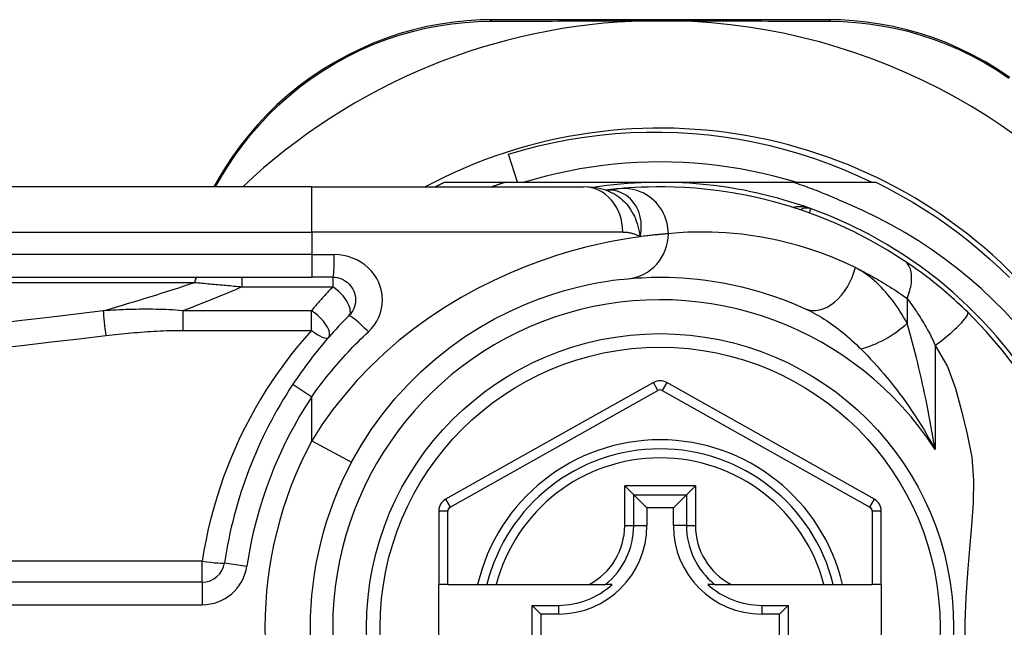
# Model space of a CAD drawing. Header units: inches. Extents: x 2.8 to 89.6, y 4.6 to 48.7.
# Tile 13 of 75: x 3.668 to 4.526, y 15.217 to 15.746. Entities that reach past the tile are written whole.
import ezdxf

# ---------------------------------------------------------------- set-up
doc = ezdxf.new("R2010")
doc.units = ezdxf.units.IN
doc.header["$MEASUREMENT"] = 0
doc.layers.add('Visible Edges(ANSI)', color=7, linetype='Continuous', lineweight=25)
doc.layers.add('Visible Tangent Edges(ANSI)', color=7, linetype='Continuous', lineweight=25)

msp = doc.modelspace()

# ---------------------------------------------------------------- linework, layer by layer
at = {"layer": 'Visible Edges(ANSI)'}
for p, q in [((4.37234, 15.74641), (4.08026, 15.74641)), ((4.10186, 15.60468), (4.09392, 15.62929)), ((3.84147, 15.60842), (3.83705, 15.60075)), ((3.92241, 15.60075), (3.27335, 15.60075)), ((3.92241, 15.60075), (4.15967, 15.60075)), ((4.03802, 15.60468), (4.09108, 15.60468)), ((4.09108, 15.60468), (4.22611, 15.60468)), ((4.22611, 15.60468), (4.34203, 15.60468)), ((4.34203, 15.60468), (4.41419, 15.60468)), ((4.17885, 15.59783), (4.1788, 15.59782)), ((3.27335, 15.52201), (3.92241, 15.52201)), ((3.94084, 15.52201), (3.92241, 15.52201)), ((4.22033, 15.43018), (4.03914, 15.32854)), ((4.41291, 15.32854), (4.23189, 15.43018)), ((4.19527, 15.34024), (4.20311, 15.3324)), ((4.20311, 15.3324), (4.21454, 15.32097)), ((4.2491, 15.3324), (4.23767, 15.32097)), ((4.2491, 15.3324), (4.25694, 15.34024)), ((4.03311, 15.31824), (4.03311, 15.25429)), ((4.21454, 15.32097), (4.21454, 15.30547)), ((4.23767, 15.32097), (4.21454, 15.32097)), ((4.23767, 15.30547), (4.23767, 15.32097)), ((4.41893, 15.25429), (4.41893, 15.31824)), ((3.82691, 15.25625), (3.17493, 15.25625)), ((4.04098, 15.25429), (4.03311, 15.25429)), ((4.03311, 15.17949), (4.03311, 15.25429)), ((4.04098, 15.25429), (4.06706, 15.25429)), ((4.06706, 15.25429), (4.07516, 15.25429)), ((4.07516, 15.25429), (4.08329, 15.25429)), ((4.08329, 15.25429), (4.16426, 15.25429)), ((4.16426, 15.25429), (4.17854, 15.25429)), ((4.18445, 15.25429), (4.17854, 15.25429)), ((4.27367, 15.25429), (4.26776, 15.25429)), ((4.27367, 15.25429), (4.28795, 15.25429)), ((4.28795, 15.25429), (4.36893, 15.25429)), ((4.36893, 15.25429), (4.37705, 15.25429)), ((4.37705, 15.25429), (4.38515, 15.25429)), ((4.38515, 15.25429), (4.41106, 15.25429)), ((4.41893, 15.25429), (4.41106, 15.25429)), ((4.41893, 15.25429), (4.41893, 15.17949)), ((4.11444, 15.19774), (4.11444, 15.23603)), ((4.11444, 15.23603), (4.12202, 15.22845)), ((4.11444, 15.23603), (4.13752, 15.23603)), ((4.31469, 15.23603), (4.33777, 15.23603)), ((4.33777, 15.23603), (4.33019, 15.22845)), ((4.33777, 15.23603), (4.33777, 15.19774)), ((4.12202, 15.22845), (4.12202, 15.20532)), ((4.13752, 15.22845), (4.12202, 15.22845)), ((4.33019, 15.22845), (4.31469, 15.22845)), ((4.33019, 15.20532), (4.33019, 15.22845))]:
    msp.add_line(p, q, dxfattribs=at)
at = {"layer": 'Visible Edges(ANSI)', "flags": 128}
for points in [[(4.08026, 15.74641), (4.06912, 15.74619), (4.05777, 15.74549), (4.04623, 15.74431), (4.03457, 15.7426), (4.02284, 15.74036), (4.01108, 15.73759), (3.99931, 15.73426), (3.98759, 15.73037), (3.97596, 15.7259), (3.96448, 15.72087), (3.95318, 15.71531), (3.94212, 15.70923), (3.93135, 15.70267), (3.92091, 15.69565), (3.91086, 15.6882), (3.90123, 15.68034), (3.89207, 15.67214), (3.88338, 15.66363), (3.87516, 15.65485), (3.86743, 15.64584), (3.86019, 15.63666), (3.85345, 15.62733), (3.8472, 15.6179), (3.84147, 15.60842)], [(4.21379, 15.74542), (4.21481, 15.74544), (4.21584, 15.74546), (4.21687, 15.74548), (4.2179, 15.7455), (4.21894, 15.74551), (4.21996, 15.74552), (4.22099, 15.74553), (4.22202, 15.74554), (4.22304, 15.74555), (4.22407, 15.74555), (4.22509, 15.74555), (4.22612, 15.74556), (4.22714, 15.74555), (4.22816, 15.74555), (4.22919, 15.74555), (4.23021, 15.74554), (4.23124, 15.74553), (4.23226, 15.74552), (4.23329, 15.74551), (4.23432, 15.7455), (4.23534, 15.74548), (4.23637, 15.74546), (4.2374, 15.74544), (4.23843, 15.74542)], [(4.53109, 15.69605), (4.52065, 15.70304), (4.50989, 15.70957), (4.49885, 15.71561), (4.48758, 15.72114), (4.47612, 15.72613), (4.46452, 15.73054), (4.45284, 15.73438), (4.44113, 15.73766), (4.42942, 15.7404), (4.41776, 15.7426), (4.40618, 15.74429), (4.39472, 15.74548), (4.38343, 15.74618), (4.37234, 15.74641)], [(4.09392, 15.62929), (4.10697, 15.6331), (4.12012, 15.63649), (4.13336, 15.63946), (4.14667, 15.64201), (4.16005, 15.64415), (4.17348, 15.64586), (4.18696, 15.64715), (4.20048, 15.64802), (4.21402, 15.64846), (4.22758, 15.64848), (4.24115, 15.64808), (4.25471, 15.64724), (4.26825, 15.64598), (4.28173, 15.64429), (4.29514, 15.64218), (4.30846, 15.63965), (4.32168, 15.63671), (4.3348, 15.63335), (4.34781, 15.62958), (4.36069, 15.62541), (4.37344, 15.62083), (4.38605, 15.61584), (4.3985, 15.61046), (4.41079, 15.60468)], [(4.34466, 15.60468), (4.33504, 15.60749), (4.32535, 15.61007), (4.3156, 15.6124), (4.30579, 15.61449), (4.29594, 15.61634), (4.28604, 15.61795), (4.27611, 15.6193), (4.26614, 15.62042), (4.25616, 15.62128), (4.24615, 15.6219), (4.23613, 15.62228), (4.22611, 15.6224), (4.21608, 15.62228), (4.20606, 15.6219), (4.19606, 15.62128), (4.18607, 15.62042), (4.17611, 15.6193), (4.16617, 15.61795), (4.15628, 15.61634), (4.14642, 15.61449), (4.13662, 15.6124), (4.12687, 15.61007), (4.11718, 15.60749), (4.10755, 15.60468)], [(4.03011, 15.60075), (4.03044, 15.60091), (4.03077, 15.60108), (4.0311, 15.60125), (4.03143, 15.60141), (4.03175, 15.60158), (4.03208, 15.60175), (4.03241, 15.60191), (4.03274, 15.60208), (4.03307, 15.60224), (4.0334, 15.60241), (4.03373, 15.60257), (4.03406, 15.60273), (4.03439, 15.6029), (4.03472, 15.60306), (4.03505, 15.60323), (4.03538, 15.60339), (4.03571, 15.60355), (4.03604, 15.60371), (4.03637, 15.60388), (4.0367, 15.60404), (4.03703, 15.6042), (4.03736, 15.60436), (4.03769, 15.60452), (4.03802, 15.60468)], [(4.09108, 15.60468), (4.0906, 15.60453), (4.09011, 15.60437), (4.08963, 15.60421), (4.08914, 15.60405), (4.08866, 15.60389), (4.08817, 15.60373), (4.08769, 15.60357), (4.0872, 15.60341), (4.08672, 15.60325), (4.08624, 15.60308), (4.08575, 15.60292), (4.08527, 15.60276), (4.08478, 15.60259), (4.0843, 15.60243), (4.08382, 15.60226), (4.08334, 15.6021), (4.08285, 15.60193), (4.08237, 15.60176), (4.08189, 15.60159), (4.08141, 15.60143), (4.08092, 15.60126), (4.08044, 15.60109), (4.07996, 15.60092), (4.07948, 15.60075)], [(4.1791, 15.59772), (4.16922, 15.60004), (4.15967, 15.60075)], [(4.19085, 15.59912), (4.19051, 15.59909), (4.19016, 15.59906), (4.18979, 15.59902), (4.18941, 15.59899), (4.18901, 15.59895), (4.1886, 15.59891), (4.18817, 15.59887), (4.18774, 15.59882), (4.18728, 15.59878), (4.18682, 15.59873), (4.18634, 15.59868), (4.18584, 15.59863), (4.18534, 15.59857), (4.18481, 15.59852), (4.18428, 15.59846), (4.18373, 15.5984), (4.18317, 15.59834), (4.18259, 15.59827), (4.182, 15.5982), (4.1814, 15.59813), (4.18078, 15.59806), (4.18015, 15.59798), (4.17951, 15.59791), (4.17885, 15.59783)], [(4.43904, 15.53627), (4.42426, 15.54564), (4.40949, 15.55411), (4.39481, 15.56169), (4.3803, 15.56842), (4.36604, 15.57433), (4.35211, 15.57947), (4.33856, 15.5839), (4.32541, 15.58768), (4.31271, 15.59085), (4.3005, 15.59347), (4.28881, 15.59559), (4.27765, 15.59727), (4.26705, 15.59856), (4.25703, 15.5995), (4.24759, 15.60014), (4.23876, 15.60054), (4.23055, 15.60072), (4.22295, 15.60073), (4.21599, 15.60061), (4.20966, 15.60039), (4.20398, 15.60011), (4.19895, 15.59978), (4.19457, 15.59945), (4.19085, 15.59912)], [(4.39024, 15.58554), (4.38828, 15.58646), (4.38632, 15.58737), (4.38435, 15.58827), (4.38238, 15.58916), (4.3804, 15.59004), (4.37842, 15.59091), (4.37643, 15.59177), (4.37444, 15.59261), (4.37245, 15.59345), (4.37045, 15.59427), (4.36844, 15.59509), (4.36643, 15.59589), (4.36442, 15.59668), (4.36241, 15.59746), (4.36039, 15.59824), (4.35836, 15.599), (4.35633, 15.59974), (4.3543, 15.60048), (4.35227, 15.60121), (4.35023, 15.60193), (4.34818, 15.60263), (4.34613, 15.60333), (4.34408, 15.60401), (4.34203, 15.60468)], [(4.41419, 15.60468), (4.4249, 15.5993), (4.43546, 15.59362), (4.44586, 15.58765), (4.45609, 15.5814), (4.46614, 15.57486), (4.476, 15.56805), (4.48567, 15.56096), (4.49514, 15.55361), (4.50441, 15.54599), (4.51345, 15.53813), (4.52228, 15.53001), (4.53087, 15.52165)], [(4.53542, 15.48249), (4.52603, 15.49259), (4.51629, 15.50237), (4.50622, 15.51181), (4.49582, 15.52092), (4.48512, 15.52968), (4.47413, 15.53805), (4.46288, 15.54604), (4.45136, 15.55364), (4.4396, 15.56085), (4.42759, 15.56764), (4.41536, 15.57403), (4.40291, 15.58), (4.39024, 15.58554)], [(4.49429, 15.49153), (4.49207, 15.49368), (4.48982, 15.49582), (4.48755, 15.49795), (4.48525, 15.50007), (4.48293, 15.50217), (4.4806, 15.50426), (4.47824, 15.50633), (4.47589, 15.50836), (4.47353, 15.51037), (4.47116, 15.51234), (4.4688, 15.51429), (4.46645, 15.51619), (4.46409, 15.51807), (4.46175, 15.51991), (4.45941, 15.52171), (4.45709, 15.52347), (4.45477, 15.52521), (4.45246, 15.5269), (4.45017, 15.52856), (4.4479, 15.53019), (4.44564, 15.53177), (4.44342, 15.53331), (4.44121, 15.53481), (4.43904, 15.53627)], [(3.94084, 15.52201), (3.94276, 15.52191), (3.94467, 15.52162), (3.94653, 15.52114), (3.94835, 15.52049), (3.95009, 15.51967), (3.95175, 15.51869), (3.9533, 15.51755), (3.95473, 15.51627), (3.95602, 15.51485), (3.95717, 15.5133), (3.95816, 15.51164), (3.95899, 15.50989), (3.95965, 15.50806), (3.96013, 15.50618), (3.96043, 15.50427), (3.96053, 15.50234), (3.96043, 15.50041), (3.96015, 15.4985), (3.95968, 15.49661), (3.95903, 15.49479), (3.9582, 15.49304), (3.9572, 15.49138), (3.95605, 15.48982), (3.95476, 15.4884)], [(4.19808, 15.52072), (4.20054, 15.52093), (4.20338, 15.52116), (4.2066, 15.52138), (4.2102, 15.52159), (4.21417, 15.52177), (4.21851, 15.52191), (4.22322, 15.52199), (4.22829, 15.522), (4.23371, 15.52191), (4.23947, 15.52172), (4.24557, 15.5214), (4.252, 15.52092), (4.25877, 15.52026), (4.26588, 15.51941), (4.27331, 15.51833), (4.28107, 15.51701), (4.28914, 15.51542), (4.29752, 15.51353), (4.30617, 15.51131), (4.31506, 15.50875), (4.32417, 15.50581), (4.33348, 15.50249), (4.34295, 15.49875), (4.35257, 15.49456)], [(3.95712, 15.36092), (3.96542, 15.37543), (3.97451, 15.3895), (3.98435, 15.40304), (3.9949, 15.41598), (4.00609, 15.42827), (4.01785, 15.43986), (4.03008, 15.45069), (4.0427, 15.46073), (4.05563, 15.46989), (4.06873, 15.47818), (4.08186, 15.48561), (4.09486, 15.49219), (4.1076, 15.49794), (4.11994, 15.50288), (4.13172, 15.50703), (4.14281, 15.51042), (4.15307, 15.51317), (4.16247, 15.51537), (4.17095, 15.51708), (4.17847, 15.51838), (4.18499, 15.51932), (4.19046, 15.51998), (4.19484, 15.52042), (4.19808, 15.52072)], [(3.95476, 15.4884), (3.95251, 15.48613), (3.95027, 15.48384), (3.94805, 15.48153), (3.94585, 15.4792), (3.94367, 15.47684), (3.94151, 15.47447), (3.93936, 15.47208), (3.93723, 15.46967), (3.93512, 15.46724), (3.93303, 15.46479), (3.93097, 15.46232), (3.92892, 15.45984), (3.92689, 15.45733), (3.92488, 15.45481), (3.92289, 15.45228), (3.92093, 15.44972), (3.91898, 15.44715), (3.91706, 15.44456), (3.91516, 15.44196), (3.91328, 15.43935), (3.91143, 15.43671), (3.90959, 15.43407), (3.90779, 15.43141), (3.906, 15.42873)], [(4.53801, 15.44066), (4.52467, 15.4582), (4.51039, 15.47482), (4.49429, 15.49153)]]:
    msp.add_lwpolyline(points, dxfattribs=at)
at = {"layer": 'Visible Edges(ANSI)'}
msp.add_circle((4.22611, 15.21689), 0.25591, dxfattribs=at)
for centre, radius, start, end in [((4.22611, 15.21603), 0.52953, 91.33308, 133.40464), ((4.22611, 15.21603), 0.52953, 33.07249, 88.66692), ((4.22611, 15.21689), 0.43504, 241.92751, 118.07249), ((4.22611, 15.21689), 0.3878, 70.21195, 98.66609), ((4.22611, 15.21689), 0.3878, 261.33391, 70.21195), ((4.35406, 15.57252), 0.00984, 70.21195, 123.93658), ((4.22611, 15.21689), 0.38386, 146.50369, 171.58673), ((4.2261, 15.41988), 0.01181, 60.68681, 119.29123), ((4.22611, 15.21689), 0.15551, 13.91643, 166.08357), ((4.22611, 15.21689), 0.30512, 151.83282, 208.16718), ((4.04492, 15.31824), 0.01181, 119.29123, 180), ((4.40712, 15.31824), 0.01181, 0, 60.68681), ((4.13752, 15.30547), 0.07702, 270, 0), ((4.31469, 15.30547), 0.07702, 180, 270), ((3.82691, 15.27593), 0.01969, 270, 351.58673), ((4.13752, 15.30547), 0.06944, 270, 312.51741), ((4.31469, 15.30547), 0.06944, 227.48259, 270)]:
    msp.add_arc(centre, radius, start, end, dxfattribs=at)
at = {"layer": 'Visible Tangent Edges(ANSI)'}
for p, q in [((3.83855, 15.60074), (3.84386, 15.60988)), ((3.92241, 15.56138), (3.92241, 15.60075)), ((3.27335, 15.56138), (3.92241, 15.56138)), ((4.19357, 15.56138), (3.92241, 15.56138)), ((3.92241, 15.56138), (3.92241, 15.54169)), ((3.92241, 15.54169), (3.27335, 15.54169)), ((3.92241, 15.54169), (3.92241, 15.52201)), ((3.92241, 15.54169), (3.94207, 15.54169)), ((3.86149, 15.52201), (3.86149, 15.51366)), ((3.94084, 15.52201), (3.94084, 15.51366)), ((3.27103, 15.51741), (3.82017, 15.51741)), ((3.86149, 15.51366), (3.94084, 15.51366)), ((4.44151, 15.50351), (4.44151, 15.48185)), ((3.80987, 15.49278), (3.80987, 15.47568)), ((3.92207, 15.49278), (3.80987, 15.49278)), ((3.92207, 15.47568), (3.92207, 15.49278)), ((3.80987, 15.47568), (3.92207, 15.47568)), ((4.46581, 15.46236), (4.46581, 15.37185)), ((3.906, 15.42873), (3.92241, 15.41787)), ((4.22418, 15.42331), (4.22033, 15.43018)), ((4.23189, 15.43018), (4.22803, 15.42331)), ((4.04299, 15.32167), (4.22418, 15.42331)), ((4.22803, 15.42331), (4.40905, 15.32167)), ((3.92241, 15.3795), (3.92241, 15.41787)), ((3.92241, 15.3795), (3.95712, 15.36092)), ((4.19527, 15.30547), (4.19527, 15.34024)), ((4.25694, 15.34024), (4.19527, 15.34024)), ((4.20311, 15.30547), (4.20311, 15.3324)), ((4.20311, 15.3324), (4.2491, 15.3324)), ((4.2491, 15.3324), (4.2491, 15.30547)), ((4.25694, 15.34024), (4.25694, 15.30547)), ((4.03914, 15.32854), (4.04299, 15.32167)), ((4.40905, 15.32167), (4.41291, 15.32854)), ((4.04098, 15.31824), (4.03311, 15.31824)), ((4.04098, 15.25429), (4.04098, 15.31824)), ((4.41893, 15.31824), (4.41106, 15.31824)), ((4.41106, 15.31824), (4.41106, 15.25429)), ((4.19527, 15.30547), (4.20311, 15.30547)), ((4.20311, 15.30547), (4.21454, 15.30547)), ((4.2491, 15.30547), (4.23767, 15.30547)), ((4.2491, 15.30547), (4.25694, 15.30547)), ((3.82691, 15.27454), (3.17493, 15.27454)), ((3.82691, 15.25625), (3.82691, 15.27454)), ((3.84638, 15.27305), (3.86585, 15.27017)), ((3.82691, 15.25625), (3.82691, 15.23656)), ((3.17493, 15.23656), (3.82691, 15.23656)), ((4.13752, 15.23603), (4.13752, 15.22845)), ((4.31469, 15.23603), (4.31469, 15.22845))]:
    msp.add_line(p, q, dxfattribs=at)
at = {"layer": 'Visible Tangent Edges(ANSI)', "flags": 128}
for points in [[(3.84386, 15.60988), (3.84951, 15.61914), (3.85566, 15.62835), (3.86229, 15.63745), (3.86941, 15.64642), (3.877, 15.65522), (3.88506, 15.66379), (3.89359, 15.67211), (3.90258, 15.68013), (3.91201, 15.68781), (3.92187, 15.69509), (3.93209, 15.70196), (3.94264, 15.70838), (3.95347, 15.71433), (3.96453, 15.71979), (3.97577, 15.72472), (3.98715, 15.72911), (3.99862, 15.73294), (4.01013, 15.73622), (4.02164, 15.73897), (4.03312, 15.74119), (4.04453, 15.7429), (4.05582, 15.7441), (4.06693, 15.74482), (4.07783, 15.74509)], [(4.07783, 15.74509), (4.08306, 15.74511), (4.08833, 15.74513), (4.09365, 15.74515), (4.09901, 15.74517), (4.10442, 15.74519), (4.10986, 15.74521), (4.11534, 15.74523), (4.12087, 15.74525), (4.12643, 15.74526), (4.13203, 15.74528), (4.13767, 15.7453), (4.14334, 15.74531), (4.14905, 15.74533), (4.15479, 15.74534), (4.16057, 15.74535), (4.16638, 15.74536), (4.17222, 15.74537), (4.17809, 15.74538), (4.184, 15.74539), (4.18992, 15.7454), (4.19587, 15.74541), (4.20183, 15.74541), (4.2078, 15.74542), (4.21379, 15.74542)], [(4.23843, 15.74542), (4.24442, 15.74542), (4.2504, 15.74541), (4.25637, 15.74541), (4.26233, 15.7454), (4.26826, 15.74539), (4.27417, 15.74538), (4.28006, 15.74537), (4.28591, 15.74536), (4.29173, 15.74535), (4.29752, 15.74534), (4.30328, 15.74533), (4.30901, 15.74531), (4.31471, 15.7453), (4.32037, 15.74528), (4.32599, 15.74526), (4.33158, 15.74525), (4.33713, 15.74523), (4.34264, 15.74521), (4.34811, 15.74519), (4.35354, 15.74517), (4.35892, 15.74515), (4.36425, 15.74513), (4.36954, 15.74511), (4.37477, 15.74508)], [(4.37477, 15.74508), (4.38563, 15.74481), (4.39668, 15.74408), (4.40789, 15.74288), (4.41922, 15.74119), (4.43063, 15.739), (4.44209, 15.73629), (4.45355, 15.73306), (4.46497, 15.72928), (4.47632, 15.72494), (4.48754, 15.72005), (4.49858, 15.71463), (4.50939, 15.70871), (4.51993, 15.70232), (4.53015, 15.69548)], [(4.23333, 15.55992), (4.23325, 15.56237), (4.23301, 15.56488), (4.2326, 15.56743), (4.23201, 15.57), (4.23124, 15.57257), (4.23028, 15.57513), (4.22912, 15.57765), (4.22778, 15.58012), (4.22624, 15.58251), (4.22453, 15.5848), (4.22265, 15.58696), (4.22061, 15.58899), (4.21842, 15.59086), (4.21612, 15.59256), (4.21371, 15.59407), (4.21122, 15.5954), (4.20867, 15.59653), (4.20608, 15.59746), (4.20348, 15.59819), (4.20088, 15.59873), (4.1983, 15.59908), (4.19576, 15.59926), (4.19327, 15.59927), (4.19085, 15.59912)], [(4.18013, 15.59792), (4.18006, 15.59792), (4.17998, 15.59791), (4.17991, 15.59791), (4.17984, 15.59791), (4.17978, 15.5979), (4.17971, 15.5979), (4.17965, 15.59789), (4.17959, 15.59789), (4.17953, 15.59789), (4.17947, 15.59788), (4.17942, 15.59788), (4.17936, 15.59787), (4.17931, 15.59787), (4.17926, 15.59787), (4.17921, 15.59786), (4.17917, 15.59786), (4.17912, 15.59785), (4.17908, 15.59785), (4.17904, 15.59785), (4.179, 15.59784), (4.17896, 15.59784), (4.17892, 15.59783), (4.17889, 15.59783), (4.17885, 15.59783)], [(4.1791, 15.59773), (4.18105, 15.59703), (4.18297, 15.59623), (4.18485, 15.59532), (4.18668, 15.5943), (4.18847, 15.59317), (4.1902, 15.59195), (4.19187, 15.59063), (4.19348, 15.58922), (4.19502, 15.58773), (4.19649, 15.58614), (4.19789, 15.58448), (4.19922, 15.58273), (4.20046, 15.58091), (4.20162, 15.57902), (4.20269, 15.57708), (4.20368, 15.57507), (4.20458, 15.57301), (4.20539, 15.5709), (4.20613, 15.56874), (4.20678, 15.56653), (4.20736, 15.56427), (4.20786, 15.56197), (4.20828, 15.55962), (4.20864, 15.55724)], [(4.20864, 15.55724), (4.20921, 15.55997), (4.20958, 15.5627), (4.20975, 15.56539), (4.20973, 15.56805), (4.20952, 15.57066), (4.20912, 15.57321), (4.20855, 15.57569), (4.20781, 15.5781), (4.20691, 15.5804), (4.20585, 15.58261), (4.20465, 15.58469), (4.20331, 15.58665), (4.20184, 15.58848), (4.20025, 15.59017), (4.19855, 15.59171), (4.19675, 15.59309), (4.19486, 15.59431), (4.1929, 15.59536), (4.19088, 15.59624), (4.18879, 15.59694), (4.18666, 15.59746), (4.18449, 15.5978), (4.18231, 15.59795), (4.18013, 15.59792)], [(4.35739, 15.58178), (4.35678, 15.582), (4.35617, 15.58219), (4.35555, 15.58238), (4.35493, 15.58255), (4.3543, 15.58271), (4.35367, 15.58285), (4.35303, 15.58298), (4.3524, 15.5831), (4.35176, 15.5832), (4.35112, 15.58328), (4.35048, 15.58335), (4.34985, 15.58341), (4.34921, 15.58345), (4.34857, 15.58347), (4.34793, 15.58347), (4.3473, 15.58346), (4.34666, 15.58344), (4.34603, 15.58339), (4.3454, 15.58333), (4.34477, 15.58325), (4.34415, 15.58315), (4.34354, 15.58303), (4.34293, 15.58289), (4.34233, 15.58273)], [(4.35657, 15.57789), (4.35663, 15.57819), (4.35669, 15.57848), (4.35675, 15.57876), (4.35681, 15.57903), (4.35686, 15.57929), (4.35692, 15.57954), (4.35697, 15.57977), (4.35701, 15.58), (4.35706, 15.58021), (4.3571, 15.5804), (4.35714, 15.58059), (4.35718, 15.58076), (4.35721, 15.58092), (4.35724, 15.58107), (4.35727, 15.5812), (4.35729, 15.58132), (4.35732, 15.58143), (4.35734, 15.58152), (4.35735, 15.5816), (4.35737, 15.58167), (4.35738, 15.58172), (4.35739, 15.58175), (4.35739, 15.58178), (4.35739, 15.58178)], [(4.20864, 15.55724), (4.20067, 15.55607), (4.1918, 15.55461), (4.18209, 15.55279), (4.17157, 15.55055), (4.16029, 15.54786), (4.14829, 15.54464), (4.13567, 15.54081), (4.12252, 15.53637), (4.10896, 15.53129), (4.0951, 15.52556), (4.08103, 15.51918), (4.06688, 15.51213), (4.05274, 15.5044), (4.03873, 15.49599), (4.02496, 15.48687), (4.01151, 15.4771), (3.99843, 15.4667), (3.9858, 15.45572), (3.97367, 15.44419), (3.96211, 15.43214), (3.95117, 15.4196), (3.94088, 15.40661), (3.93128, 15.39323), (3.92241, 15.3795)], [(4.19357, 15.56138), (4.19426, 15.56137), (4.19495, 15.56135), (4.19563, 15.56131), (4.19631, 15.56127), (4.19698, 15.5612), (4.19765, 15.56113), (4.19832, 15.56104), (4.19897, 15.56093), (4.19963, 15.56081), (4.20027, 15.56068), (4.20091, 15.56053), (4.20155, 15.56037), (4.20218, 15.56019), (4.2028, 15.56), (4.20341, 15.55979), (4.20402, 15.55957), (4.20463, 15.55933), (4.20522, 15.55907), (4.20581, 15.55881), (4.20639, 15.55852), (4.20696, 15.55822), (4.20753, 15.55791), (4.20809, 15.55758), (4.20864, 15.55724)], [(4.23333, 15.55992), (4.23275, 15.55987), (4.23212, 15.55982), (4.23146, 15.55977), (4.23075, 15.55971), (4.23001, 15.55964), (4.22923, 15.55957), (4.22841, 15.5595), (4.22755, 15.55942), (4.22665, 15.55934), (4.22571, 15.55925), (4.22474, 15.55915), (4.22372, 15.55905), (4.22267, 15.55894), (4.22158, 15.55882), (4.22046, 15.5587), (4.21929, 15.55857), (4.21809, 15.55843), (4.21685, 15.55829), (4.21557, 15.55813), (4.21426, 15.55797), (4.21291, 15.5578), (4.21152, 15.55762), (4.2101, 15.55743), (4.20864, 15.55724)], [(4.39635, 15.53039), (4.3862, 15.53511), (4.3762, 15.53934), (4.36638, 15.5431), (4.35677, 15.54641), (4.34738, 15.5493), (4.33826, 15.5518), (4.32942, 15.55394), (4.3209, 15.55574), (4.31271, 15.55723), (4.30487, 15.55844), (4.29737, 15.55941), (4.29023, 15.56015), (4.28344, 15.56069), (4.277, 15.56105), (4.27092, 15.56127), (4.26521, 15.56137), (4.25986, 15.56136), (4.25489, 15.56127), (4.25031, 15.56111), (4.24612, 15.56091), (4.24232, 15.56067), (4.23893, 15.56042), (4.23593, 15.56016), (4.23333, 15.55992)], [(3.97176, 15.47447), (3.97452, 15.47733), (3.97698, 15.48043), (3.9791, 15.48375), (3.98087, 15.48726), (3.98226, 15.49091), (3.98326, 15.49467), (3.98387, 15.4985), (3.98407, 15.50236), (3.98385, 15.50622), (3.98322, 15.51005), (3.98219, 15.51381), (3.98079, 15.51746), (3.97902, 15.52096), (3.9769, 15.52428), (3.97446, 15.52738), (3.9717, 15.53022), (3.96864, 15.53278), (3.96533, 15.53505), (3.9618, 15.53702), (3.95808, 15.53866), (3.95421, 15.53996), (3.95023, 15.54091), (3.94617, 15.54149), (3.94207, 15.54169)], [(4.39635, 15.53039), (4.39821, 15.52948), (4.40007, 15.52855), (4.40193, 15.52761), (4.40379, 15.52664), (4.40566, 15.52566), (4.40753, 15.52466), (4.40941, 15.52364), (4.41129, 15.52261), (4.41317, 15.52156), (4.41505, 15.52048), (4.41694, 15.51939), (4.41883, 15.51828), (4.42072, 15.51716), (4.42261, 15.51601), (4.4245, 15.51485), (4.42639, 15.51366), (4.42828, 15.51246), (4.43017, 15.51124), (4.43205, 15.51), (4.43394, 15.50875), (4.43583, 15.50747), (4.43773, 15.50617), (4.43962, 15.50485), (4.44151, 15.50351)], [(4.44151, 15.48185), (4.43999, 15.48456), (4.43844, 15.48724), (4.43685, 15.48986), (4.43521, 15.49244), (4.43355, 15.49497), (4.43185, 15.49744), (4.43011, 15.49986), (4.42834, 15.50223), (4.42655, 15.50453), (4.42472, 15.50677), (4.42286, 15.50895), (4.42097, 15.51106), (4.41905, 15.51311), (4.41711, 15.51508), (4.41514, 15.51699), (4.41314, 15.51882), (4.41111, 15.52058), (4.40906, 15.52225), (4.40698, 15.52385), (4.40489, 15.52535), (4.40277, 15.52676), (4.40065, 15.52808), (4.39851, 15.52929), (4.39635, 15.53039)], [(4.44151, 15.50351), (4.44217, 15.50519), (4.44279, 15.50689), (4.44335, 15.5086), (4.44385, 15.51032), (4.44429, 15.51204), (4.44466, 15.51375), (4.44497, 15.51545), (4.4452, 15.51713), (4.44535, 15.51878), (4.44544, 15.5204), (4.44544, 15.52198), (4.44537, 15.5235), (4.44521, 15.52498), (4.44499, 15.52639), (4.44468, 15.52773), (4.4443, 15.529), (4.44386, 15.5302), (4.44334, 15.53132), (4.44276, 15.53236), (4.44212, 15.53331), (4.44142, 15.53418), (4.44067, 15.53496), (4.43988, 15.53566), (4.43904, 15.53627)], [(3.82017, 15.51741), (3.82187, 15.51726), (3.82357, 15.51711), (3.82528, 15.51696), (3.82699, 15.51681), (3.8287, 15.51666), (3.83041, 15.51651), (3.83213, 15.51635), (3.83384, 15.5162), (3.83556, 15.51604), (3.83728, 15.51589), (3.83901, 15.51573), (3.84073, 15.51558), (3.84246, 15.51542), (3.84418, 15.51526), (3.84591, 15.51511), (3.84764, 15.51495), (3.84937, 15.51479), (3.8511, 15.51463), (3.85283, 15.51447), (3.85456, 15.51431), (3.85629, 15.51415), (3.85803, 15.51399), (3.85976, 15.51382), (3.86149, 15.51366)], [(3.94084, 15.51366), (3.94004, 15.51282), (3.93923, 15.51198), (3.93843, 15.51114), (3.93763, 15.51029), (3.93684, 15.50944), (3.93604, 15.50859), (3.93525, 15.50773), (3.93445, 15.50687), (3.93367, 15.50601), (3.93288, 15.50515), (3.93209, 15.50428), (3.93131, 15.50341), (3.93053, 15.50254), (3.92975, 15.50167), (3.92897, 15.50079), (3.9282, 15.49991), (3.92742, 15.49903), (3.92665, 15.49814), (3.92588, 15.49726), (3.92512, 15.49636), (3.92435, 15.49547), (3.92359, 15.49458), (3.92283, 15.49368), (3.92207, 15.49278)], [(4.44151, 15.50351), (4.44248, 15.5022), (4.44347, 15.50086), (4.44447, 15.49947), (4.44548, 15.49805), (4.4465, 15.4966), (4.44753, 15.49511), (4.44856, 15.49358), (4.4496, 15.49203), (4.45065, 15.49044), (4.4517, 15.48883), (4.45275, 15.48718), (4.4538, 15.4855), (4.45486, 15.48378), (4.45592, 15.48204), (4.45698, 15.48027), (4.45804, 15.47847), (4.4591, 15.47664), (4.46015, 15.47478), (4.46119, 15.47287), (4.46219, 15.47089), (4.46316, 15.46884), (4.46408, 15.46673), (4.46497, 15.46457), (4.46581, 15.46236)], [(3.74056, 15.49269), (3.71689, 15.48985), (3.69322, 15.487), (3.66955, 15.48415), (3.64589, 15.48128)], [(3.80987, 15.49278), (3.80694, 15.49302), (3.80401, 15.49324), (3.80109, 15.49343), (3.79817, 15.49359), (3.79525, 15.49372), (3.79234, 15.49384), (3.78944, 15.49393), (3.78653, 15.49399), (3.78363, 15.49404), (3.78074, 15.49406), (3.77784, 15.49407), (3.77496, 15.49406), (3.77207, 15.49403), (3.76919, 15.49398), (3.76631, 15.49392), (3.76344, 15.49384), (3.76057, 15.49375), (3.7577, 15.49364), (3.75484, 15.49351), (3.75198, 15.49338), (3.74912, 15.49322), (3.74626, 15.49306), (3.74341, 15.49288), (3.74056, 15.49269)], [(4.35257, 15.49456), (4.35462, 15.4936), (4.35668, 15.49259), (4.35875, 15.49153), (4.36082, 15.49042), (4.36289, 15.48926), (4.36497, 15.48805), (4.36704, 15.48679), (4.36911, 15.4855), (4.37117, 15.48416), (4.37323, 15.48279), (4.37528, 15.48137), (4.37732, 15.47991), (4.37936, 15.47842), (4.38139, 15.47688), (4.38341, 15.47531), (4.38542, 15.4737), (4.38743, 15.47205), (4.38942, 15.47037), (4.39141, 15.46865), (4.39338, 15.46689), (4.39534, 15.4651), (4.39728, 15.46328), (4.39921, 15.46143), (4.40112, 15.45954)], [(4.46581, 15.46236), (4.46775, 15.46383), (4.46971, 15.46535), (4.47169, 15.4669), (4.47367, 15.46849), (4.47563, 15.4701), (4.47757, 15.47173), (4.47946, 15.47336), (4.4813, 15.47498), (4.48306, 15.47658), (4.48474, 15.47814), (4.48631, 15.47966), (4.48777, 15.48112), (4.4891, 15.48252), (4.4903, 15.48384), (4.49135, 15.48506), (4.49226, 15.4862), (4.49301, 15.48723), (4.49362, 15.48816), (4.49407, 15.48899), (4.49438, 15.48971), (4.49455, 15.49031), (4.49459, 15.49082), (4.4945, 15.49122), (4.49429, 15.49153)], [(4.46581, 15.37185), (4.46503, 15.37669), (4.46422, 15.38152), (4.4634, 15.38634), (4.46254, 15.39115), (4.46167, 15.39593), (4.46078, 15.4007), (4.45986, 15.40546), (4.45893, 15.41019), (4.45797, 15.4149), (4.457, 15.41959), (4.456, 15.42425), (4.45499, 15.42888), (4.45395, 15.4335), (4.4529, 15.43808), (4.45183, 15.44264), (4.45074, 15.44717), (4.44963, 15.45168), (4.44851, 15.45614), (4.44737, 15.46057), (4.44622, 15.46494), (4.44506, 15.46926), (4.44388, 15.47353), (4.4427, 15.47772), (4.44151, 15.48185)], [(3.64821, 15.46007), (3.67188, 15.46286), (3.69555, 15.46564), (3.71922, 15.46841), (3.74289, 15.47117)], [(3.74289, 15.47117), (3.74566, 15.47149), (3.74844, 15.4718), (3.75123, 15.4721), (3.75401, 15.4724), (3.75679, 15.47268), (3.75957, 15.47295), (3.76236, 15.47322), (3.76515, 15.47347), (3.76793, 15.47371), (3.77072, 15.47394), (3.77351, 15.47416), (3.7763, 15.47437), (3.7791, 15.47456), (3.78189, 15.47474), (3.78469, 15.47491), (3.78748, 15.47506), (3.79028, 15.4752), (3.79307, 15.47532), (3.79587, 15.47543), (3.79867, 15.47552), (3.80147, 15.47559), (3.80427, 15.47564), (3.80707, 15.47567), (3.80987, 15.47568)], [(3.92207, 15.47568), (3.91594, 15.46868), (3.90998, 15.46154), (3.90418, 15.45425), (3.89856, 15.44683), (3.8931, 15.43926), (3.88783, 15.43156), (3.88274, 15.42374), (3.87783, 15.41578), (3.8731, 15.4077), (3.86857, 15.3995), (3.86423, 15.39118), (3.86009, 15.38275), (3.85615, 15.37421), (3.85242, 15.36557), (3.84889, 15.35682), (3.84557, 15.34798), (3.84246, 15.33905), (3.83958, 15.33004), (3.8369, 15.32095), (3.83445, 15.31179), (3.83222, 15.30256), (3.83022, 15.29327), (3.82845, 15.28393), (3.82691, 15.27454)], [(3.92241, 15.41787), (3.92422, 15.42041), (3.92605, 15.42293), (3.92791, 15.42544), (3.92978, 15.42794), (3.93168, 15.43042), (3.93361, 15.43289), (3.93555, 15.43534), (3.93752, 15.43778), (3.93951, 15.4402), (3.94152, 15.44261), (3.94355, 15.445), (3.94561, 15.44738), (3.94768, 15.44974), (3.94977, 15.45208), (3.95189, 15.4544), (3.95402, 15.45671), (3.95617, 15.45899), (3.95835, 15.46126), (3.96054, 15.46351), (3.96275, 15.46574), (3.96497, 15.46796), (3.96722, 15.47015), (3.96948, 15.47232), (3.97176, 15.47447)], [(4.46581, 15.46236), (4.47657, 15.44414), (4.48364, 15.42507), (4.48885, 15.4054), (4.49393, 15.38529), (4.49798, 15.36513), (4.49941, 15.34524), (4.49907, 15.32549), (4.49768, 15.30558), (4.49587, 15.28531), (4.49405, 15.2645), (4.49262, 15.24302), (4.49188, 15.22131), (4.49213, 15.19968)], [(4.40112, 15.45954), (4.40396, 15.45667), (4.40683, 15.45371), (4.4097, 15.45067), (4.41257, 15.44756), (4.41545, 15.44437), (4.41832, 15.44111), (4.42118, 15.43778), (4.42403, 15.43439), (4.42687, 15.43093), (4.42968, 15.42741), (4.43247, 15.42384), (4.43523, 15.4202), (4.43797, 15.4165), (4.44068, 15.41274), (4.44336, 15.40891), (4.44601, 15.40503), (4.44863, 15.40108), (4.45121, 15.39707), (4.45375, 15.39301), (4.45626, 15.38889), (4.45871, 15.38471), (4.46113, 15.38047), (4.4635, 15.37619), (4.46581, 15.37185)]]:
    msp.add_lwpolyline(points, dxfattribs=at)
at = {"layer": 'Visible Tangent Edges(ANSI)'}
msp.add_circle((4.22611, 15.21689), 0.24409, dxfattribs=at)
for centre, radius, start, end in [((4.22611, 15.21689), 0.28543, 32.8812, 327.1188), ((4.2261, 15.41988), 0.00394, 60.68681, 119.29123), ((4.22611, 15.21689), 0.36417, 146.50369, 171.58673), ((4.22611, 15.21689), 0.34449, 151.83282, 208.16718), ((4.22611, 15.21689), 0.16339, 13.23324, 166.76676), ((4.22611, 15.21689), 0.14764, 14.67485, 165.32515), ((4.04492, 15.31824), 0.00394, 119.29123, 180), ((4.40712, 15.31824), 0.00394, 0, 60.68681), ((4.13752, 15.30547), 0.05775, 297.58522, 0), ((4.13752, 15.30547), 0.06559, 308.70967, 0), ((4.31469, 15.30547), 0.06559, 180, 231.29033), ((4.31469, 15.30547), 0.05775, 180, 242.41478), ((3.82691, 15.27593), 0.03937, 270, 351.58673)]:
    msp.add_arc(centre, radius, start, end, dxfattribs=at)
for centre, major_axis, ratio, start_param, end_param in [((4.08026, 15.73641), (0, 0.01), 0.487954, 0, 0.52137), ((4.37234, 15.73641), (0, 0.01), 0.488859, 5.761481, 6.283185), ((3.85014, 15.60342), (-0.00866, 0.00499), 0.493692, 5.759679, 6.283185), ((4.15967, 15.56138), (0, 0.03937), 0.860915, 4.712389, 6.283185), ((4.16609, 15.79424), (0.01245, -0.19646), 0.394768, 0.00408, 0.020515), ((4.19447, 15.55992), (0.00362, -0.0392), 0.987056, 0, 1.480007), ((3.94084, 15.54169), (0, -0.01969), 0.062411, 0, 1.570796), ((4.36889, 15.53039), (-0.01632, -0.03583), 0.663135, 0, 1.864107), ((3.82249, 15.50232), (0, 0.01969), 0.183721, 0, 0.697296), ((0.31056, 15.27725), (3.67256, 0.33874), 0.074886, 5.910747, 5.977199), ((0.31985, 15.21689), (3.67247, 0.40075), 0.088107, 5.956893, 6.005683), ((3.94084, 15.50232), (0.01392, -0.01392), 0.446023, 0, 1.990559), ((3.74289, 15.4776), (0.00234, -0.01955), 0.041071, 3.825401, 5.042638), ((3.92207, 15.48223), (0.01483, -0.01294), 0.431187, 0, 1.930721), ((3.96867, 15.47447), (-0.01392, 0.01392), 0.111497, 4.601416, 6.283185), ((4.4172, 15.48185), (0.034, 0.01985), 0.367954, 4.019795, 5.274641), ((3.92207, 15.48223), (0.01483, -0.01294), 0.257129, 4.93314, 6.283185), ((3.82691, 15.27593), (0.01947, -0.00288), 0.069894, 4.722726, 6.283185)]:
    msp.add_ellipse(centre, major_axis=major_axis, ratio=ratio, start_param=start_param, end_param=end_param, dxfattribs=at)

doc.saveas('drawing.dxf')
